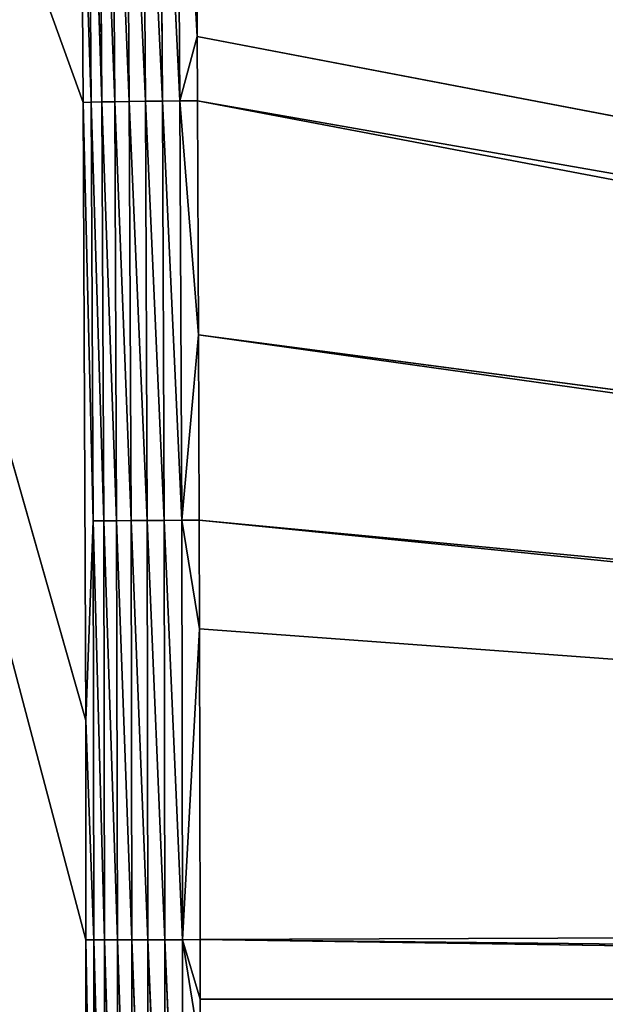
# Model space of a CAD drawing. Extents: x 0 to 500, y 0 to 420.
# Tile 65 of 256: x 59 to 80, y 200 to 236. Entities that reach past the tile are written whole.
import ezdxf

# ---------------------------------------------------------------- set-up
doc = ezdxf.new("R2010")
doc.units = 0
doc.header["$LTSCALE"] = 25.4
doc.layers.get('0').update_dxf_attribs({"linetype": 'CONTINUOUS'})

# ---------------------------------------------------------------- blocks, each defined once
blk = doc.blocks.new('5902539864175_-_S_STL')
at = {"color": 0}
for p, q in [((61.116, 36.272, 209.791), (31.346, 100.113, 105.087)), ((31.346, 100.113, 105.087), (61.028, 36.461, 187.143)), ((61.125, 36.252, 217.824), (31.346, 100.113, 105.087)), ((61.116, 36.272, 209.791), (31.346, 100.113, 105.087)), ((31.346, 100.113, 105.087), (61.028, 36.461, 187.143)), ((61.125, 36.252, 217.824), (31.346, 100.113, 105.087)), ((61.322, 35.919, 187.134), (60.952, 36.622, 176.167)), ((61.028, 36.461, 187.143), (60.952, 36.622, 176.167)), ((61.322, 35.919, 187.134), (60.952, 36.622, 176.167)), ((61.028, 36.461, 187.143), (60.952, 36.622, 176.167)), ((61.392, 35.769, 202.477), (61.028, 36.461, 187.143)), ((61.116, 36.272, 209.791), (61.028, 36.461, 187.143)), ((61.392, 35.769, 202.477), (61.028, 36.461, 187.143)), ((61.322, 35.919, 187.134), (61.028, 36.461, 187.143)), ((61.116, 36.272, 209.791), (61.028, 36.461, 187.143)), ((61.322, 35.919, 187.134), (61.028, 36.461, 187.143)), ((61.071, 36.369, 244.505), (61.125, 36.252, 217.824)), ((61.071, 36.369, 244.505), (61.125, 36.252, 217.824)), ((61.42, 35.71, 217.824), (61.116, 36.272, 209.791)), ((61.392, 35.769, 202.477), (61.116, 36.272, 209.791)), ((61.392, 35.769, 202.477), (61.116, 36.272, 209.791)), ((61.125, 36.252, 217.824), (61.116, 36.272, 209.791)), ((61.42, 35.71, 217.824), (61.116, 36.272, 209.791)), ((61.125, 36.252, 217.824), (61.116, 36.272, 209.791)), ((61.404, 35.743, 233.173), (61.125, 36.252, 217.824)), ((61.404, 35.743, 233.173), (61.125, 36.252, 217.824)), ((61.42, 35.71, 217.824), (61.125, 36.252, 217.824)), ((61.42, 35.71, 217.824), (61.125, 36.252, 217.824)), ((61.322, 35.919, 187.134), (61.212, 36.156, 171.794)), ((61.212, 36.156, 171.794), (61.713, 35.38, 187.125)), ((61.212, 36.156, 171.794), (61.713, 35.38, 187.125)), ((61.322, 35.919, 187.134), (61.212, 36.156, 171.794)), ((61.392, 35.769, 202.477), (61.322, 35.919, 187.134)), ((61.322, 35.919, 187.134), (61.713, 35.38, 187.125)), ((61.322, 35.919, 187.134), (61.782, 35.23, 202.473)), ((61.322, 35.919, 187.134), (61.713, 35.38, 187.125)), ((61.322, 35.919, 187.134), (61.782, 35.23, 202.473)), ((61.392, 35.769, 202.477), (61.322, 35.919, 187.134)), ((61.42, 35.71, 217.824), (61.392, 35.769, 202.477)), ((61.392, 35.769, 202.477), (61.782, 35.23, 202.473)), ((61.392, 35.769, 202.477), (61.809, 35.172, 217.823)), ((61.392, 35.769, 202.477), (61.782, 35.23, 202.473)), ((61.392, 35.769, 202.477), (61.809, 35.172, 217.823)), ((61.42, 35.71, 217.824), (61.392, 35.769, 202.477)), ((61.404, 35.743, 233.173), (61.42, 35.71, 217.824)), ((61.404, 35.743, 233.173), (61.42, 35.71, 217.824)), ((61.42, 35.71, 217.824), (61.809, 35.172, 217.823)), ((61.42, 35.71, 217.824), (61.794, 35.204, 233.177)), ((61.42, 35.71, 217.824), (61.809, 35.172, 217.823)), ((61.42, 35.71, 217.824), (61.794, 35.204, 233.177)), ((61.603, 35.616, 171.781), (62.181, 34.889, 187.116)), ((61.603, 35.616, 171.781), (61.713, 35.38, 187.125)), ((61.603, 35.616, 171.781), (62.181, 34.889, 187.116)), ((61.603, 35.616, 171.781), (61.713, 35.38, 187.125)), ((61.713, 35.38, 187.125), (62.181, 34.889, 187.116)), ((61.713, 35.38, 187.125), (62.249, 34.74, 202.468)), ((61.713, 35.38, 187.125), (61.782, 35.23, 202.473)), ((61.713, 35.38, 187.125), (62.181, 34.889, 187.116)), ((61.713, 35.38, 187.125), (62.249, 34.74, 202.468)), ((61.713, 35.38, 187.125), (61.782, 35.23, 202.473)), ((61.782, 35.23, 202.473), (62.249, 34.74, 202.468)), ((61.782, 35.23, 202.473), (62.277, 34.681, 217.823)), ((61.782, 35.23, 202.473), (61.809, 35.172, 217.823)), ((61.782, 35.23, 202.473), (62.249, 34.74, 202.468)), ((61.782, 35.23, 202.473), (62.277, 34.681, 217.823)), ((61.782, 35.23, 202.473), (61.809, 35.172, 217.823)), ((61.809, 35.172, 217.823), (61.794, 35.204, 233.177)), ((61.809, 35.172, 217.823), (61.794, 35.204, 233.177)), ((61.809, 35.172, 217.823), (62.277, 34.681, 217.823)), ((61.809, 35.172, 217.823), (62.261, 34.714, 233.18)), ((61.809, 35.172, 217.823), (62.277, 34.681, 217.823)), ((61.809, 35.172, 217.823), (62.261, 34.714, 233.18)), ((62.071, 35.125, 171.768), (62.716, 34.462, 187.107)), ((62.071, 35.125, 171.768), (62.181, 34.889, 187.116)), ((62.071, 35.125, 171.768), (62.716, 34.462, 187.107)), ((62.071, 35.125, 171.768), (62.181, 34.889, 187.116)), ((62.181, 34.889, 187.116), (62.716, 34.462, 187.107)), ((62.181, 34.889, 187.116), (62.784, 34.313, 202.463)), ((62.181, 34.889, 187.116), (62.249, 34.74, 202.468)), ((62.181, 34.889, 187.116), (62.716, 34.462, 187.107)), ((62.181, 34.889, 187.116), (62.784, 34.313, 202.463)), ((62.181, 34.889, 187.116), (62.249, 34.74, 202.468)), ((62.249, 34.74, 202.468), (62.784, 34.313, 202.463)), ((62.249, 34.74, 202.468), (62.811, 34.254, 217.822)), ((62.249, 34.74, 202.468), (62.277, 34.681, 217.823)), ((62.249, 34.74, 202.468), (62.784, 34.313, 202.463)), ((62.249, 34.74, 202.468), (62.811, 34.254, 217.822)), ((62.249, 34.74, 202.468), (62.277, 34.681, 217.823)), ((62.277, 34.681, 217.823), (62.261, 34.714, 233.18)), ((62.277, 34.681, 217.823), (62.261, 34.714, 233.18)), ((62.277, 34.681, 217.823), (62.811, 34.254, 217.822)), ((62.277, 34.681, 217.823), (62.796, 34.287, 233.184)), ((62.277, 34.681, 217.823), (62.811, 34.254, 217.822)), ((62.277, 34.681, 217.823), (62.796, 34.287, 233.184)), ((62.607, 34.698, 171.755), (63.304, 34.112, 187.1)), ((62.607, 34.698, 171.755), (62.716, 34.462, 187.107)), ((62.607, 34.698, 171.755), (63.304, 34.112, 187.1)), ((62.607, 34.698, 171.755), (62.716, 34.462, 187.107)), ((62.716, 34.462, 187.107), (63.304, 34.112, 187.1)), ((62.716, 34.462, 187.107), (63.372, 33.963, 202.459)), ((62.716, 34.462, 187.107), (62.784, 34.313, 202.463)), ((62.716, 34.462, 187.107), (63.304, 34.112, 187.1)), ((62.716, 34.462, 187.107), (63.372, 33.963, 202.459)), ((62.716, 34.462, 187.107), (62.784, 34.313, 202.463)), ((62.784, 34.313, 202.463), (63.372, 33.963, 202.459)), ((62.784, 34.313, 202.463), (63.399, 33.904, 217.821)), ((62.784, 34.313, 202.463), (62.811, 34.254, 217.822)), ((62.784, 34.313, 202.463), (63.372, 33.963, 202.459)), ((62.784, 34.313, 202.463), (63.399, 33.904, 217.821)), ((62.784, 34.313, 202.463), (62.811, 34.254, 217.822)), ((62.811, 34.254, 217.822), (62.796, 34.287, 233.184)), ((62.811, 34.254, 217.822), (62.796, 34.287, 233.184)), ((63.197, 34.348, 171.744), (63.93, 33.848, 187.093)), ((63.197, 34.348, 171.744), (63.304, 34.112, 187.1)), ((63.197, 34.348, 171.744), (63.93, 33.848, 187.093)), ((63.197, 34.348, 171.744), (63.304, 34.112, 187.1)), ((62.811, 34.254, 217.822), (63.399, 33.904, 217.821)), ((62.811, 34.254, 217.822), (63.384, 33.937, 233.187)), ((62.811, 34.254, 217.822), (63.399, 33.904, 217.821)), ((62.811, 34.254, 217.822), (63.384, 33.937, 233.187)), ((63.304, 34.112, 187.1), (63.93, 33.848, 187.093)), ((63.304, 34.112, 187.1), (63.997, 33.698, 202.455)), ((63.304, 34.112, 187.1), (63.372, 33.963, 202.459)), ((63.304, 34.112, 187.1), (63.93, 33.848, 187.093)), ((63.304, 34.112, 187.1), (63.997, 33.698, 202.455)), ((63.304, 34.112, 187.1), (63.372, 33.963, 202.459)), ((63.372, 33.963, 202.459), (63.997, 33.698, 202.455)), ((63.372, 33.963, 202.459), (64.023, 33.64, 217.821)), ((63.372, 33.963, 202.459), (63.399, 33.904, 217.821)), ((63.372, 33.963, 202.459), (63.997, 33.698, 202.455)), ((63.372, 33.963, 202.459), (64.023, 33.64, 217.821)), ((63.372, 33.963, 202.459), (63.399, 33.904, 217.821)), ((63.399, 33.904, 217.821), (63.384, 33.937, 233.187)), ((63.399, 33.904, 217.821), (63.384, 33.937, 233.187)), ((63.823, 34.084, 171.734), (64.573, 33.673, 187.087)), ((63.823, 34.084, 171.734), (63.93, 33.848, 187.093)), ((63.823, 34.084, 171.734), (64.573, 33.673, 187.087)), ((63.823, 34.084, 171.734), (63.93, 33.848, 187.093)), ((63.399, 33.904, 217.821), (64.023, 33.64, 217.821)), ((63.399, 33.904, 217.821), (64.008, 33.672, 233.19)), ((63.399, 33.904, 217.821), (64.023, 33.64, 217.821)), ((63.399, 33.904, 217.821), (64.008, 33.672, 233.19)), ((63.93, 33.848, 187.093), (64.573, 33.673, 187.087)), ((63.93, 33.848, 187.093), (64.639, 33.523, 202.452)), ((63.93, 33.848, 187.093), (63.997, 33.698, 202.455)), ((63.93, 33.848, 187.093), (64.573, 33.673, 187.087)), ((63.93, 33.848, 187.093), (64.639, 33.523, 202.452)), ((63.93, 33.848, 187.093), (63.997, 33.698, 202.455)), ((63.997, 33.698, 202.455), (64.639, 33.523, 202.452)), ((63.997, 33.698, 202.455), (64.665, 33.465, 217.821)), ((63.997, 33.698, 202.455), (64.023, 33.64, 217.821)), ((63.997, 33.698, 202.455), (64.639, 33.523, 202.452)), ((63.997, 33.698, 202.455), (64.665, 33.465, 217.821)), ((63.997, 33.698, 202.455), (64.023, 33.64, 217.821)), ((64.023, 33.64, 217.821), (64.008, 33.672, 233.19)), ((64.023, 33.64, 217.821), (64.008, 33.672, 233.19)), ((64.023, 33.64, 217.821), (64.665, 33.465, 217.821)), ((64.023, 33.64, 217.821), (64.651, 33.497, 233.192)), ((64.023, 33.64, 217.821), (64.665, 33.465, 217.821)), ((64.023, 33.64, 217.821), (64.651, 33.497, 233.192)), ((64.467, 33.91, 171.725), (65.202, 33.617, 184.731)), ((64.467, 33.91, 171.725), (65.202, 33.617, 184.731)), ((64.467, 33.91, 171.725), (64.573, 33.673, 187.087)), ((64.467, 33.91, 171.725), (64.573, 33.673, 187.087)), ((65.257, 33.492, 195.656), (64.573, 33.673, 187.087)), ((64.573, 33.673, 187.087), (64.639, 33.523, 202.452)), ((64.573, 33.673, 187.087), (65.202, 33.617, 184.731)), ((64.573, 33.673, 187.087), (65.202, 33.617, 184.731)), ((64.573, 33.673, 187.087), (65.216, 33.587, 187.082)), ((64.573, 33.673, 187.087), (65.216, 33.587, 187.082)), ((65.257, 33.492, 195.656), (64.573, 33.673, 187.087)), ((64.573, 33.673, 187.087), (64.639, 33.523, 202.452)), ((65.202, 33.617, 184.731), (65.125, 33.791, 173.545)), ((65.202, 33.617, 184.731), (65.125, 33.791, 173.545)), ((65.216, 33.587, 187.082), (65.202, 33.617, 184.731)), ((65.202, 33.617, 184.731), (213.388, 23.068, 213.016)), ((65.202, 33.617, 184.731), (213.388, 23.068, 213.016)), ((65.216, 33.587, 187.082), (65.202, 33.617, 184.731)), ((65.257, 33.492, 195.656), (65.216, 33.587, 187.082)), ((65.216, 33.587, 187.082), (213.388, 23.068, 213.016)), ((65.216, 33.587, 187.082), (213.388, 23.068, 213.016)), ((65.216, 33.587, 187.082), (213.046, 23.068, 215.135)), ((65.216, 33.587, 187.082), (213.046, 23.068, 215.135)), ((65.257, 33.492, 195.656), (65.216, 33.587, 187.082)), ((65.292, 33.413, 206.426), (64.639, 33.523, 202.452)), ((64.639, 33.523, 202.452), (64.665, 33.465, 217.821)), ((65.282, 33.437, 202.449), (64.639, 33.523, 202.452)), ((65.292, 33.413, 206.426), (64.639, 33.523, 202.452)), ((65.282, 33.437, 202.449), (64.639, 33.523, 202.452)), ((65.257, 33.492, 195.656), (64.639, 33.523, 202.452)), ((65.257, 33.492, 195.656), (64.639, 33.523, 202.452)), ((64.639, 33.523, 202.452), (64.665, 33.465, 217.821)), ((64.665, 33.465, 217.821), (64.651, 33.497, 233.192)), ((64.665, 33.465, 217.821), (64.651, 33.497, 233.192)), ((65.308, 33.377, 220), (64.665, 33.465, 217.821)), ((64.665, 33.465, 217.821), (65.308, 33.377, 221.872)), ((64.665, 33.465, 217.821), (65.308, 33.377, 221.872)), ((65.308, 33.378, 217.82), (64.665, 33.465, 217.821)), ((65.308, 33.377, 220), (64.665, 33.465, 217.821)), ((65.308, 33.378, 217.82), (64.665, 33.465, 217.821)), ((65.292, 33.413, 206.426), (64.665, 33.465, 217.821)), ((65.292, 33.413, 206.426), (64.665, 33.465, 217.821)), ((65.282, 33.437, 202.449), (65.257, 33.492, 195.656)), ((65.257, 33.492, 195.656), (213.046, 23.068, 215.135)), ((65.257, 33.492, 195.656), (212.907, 23.068, 216.347)), ((65.257, 33.492, 195.656), (213.046, 23.068, 215.135)), ((65.257, 33.492, 195.656), (212.907, 23.068, 216.347)), ((65.282, 33.437, 202.449), (65.257, 33.492, 195.656)), ((65.292, 33.413, 206.426), (65.282, 33.437, 202.449)), ((65.282, 33.437, 202.449), (212.907, 23.068, 216.347)), ((65.282, 33.437, 202.449), (212.828, 23.068, 217.27)), ((65.282, 33.437, 202.449), (212.907, 23.068, 216.347)), ((65.282, 33.437, 202.449), (212.828, 23.068, 217.27)), ((65.292, 33.413, 206.426), (65.282, 33.437, 202.449)), ((65.308, 33.378, 217.82), (65.292, 33.413, 206.426)), ((65.292, 33.413, 206.426), (212.828, 23.068, 217.27)), ((65.308, 33.378, 217.82), (65.292, 33.413, 206.426)), ((65.292, 33.413, 206.426), (212.828, 23.068, 217.27)), ((65.308, 33.377, 220), (65.308, 33.378, 217.82)), ((212.732, 23.068, 219.415), (65.308, 33.378, 217.82)), ((212.828, 23.068, 217.27), (65.308, 33.378, 217.82)), ((212.728, 23.068, 220), (65.308, 33.378, 217.82)), ((65.308, 33.377, 220), (65.308, 33.378, 217.82)), ((212.728, 23.068, 220), (65.308, 33.378, 217.82)), ((212.732, 23.068, 219.415), (65.308, 33.378, 217.82)), ((212.828, 23.068, 217.27), (65.308, 33.378, 217.82)), ((65.308, 33.377, 221.872), (65.308, 33.377, 220)), ((212.728, 23.068, 220), (65.308, 33.377, 220)), ((65.308, 33.377, 221.872), (65.308, 33.377, 220)), ((212.728, 23.068, 220), (65.308, 33.377, 220))]:
    blk.add_line(p, q, dxfattribs=at)
mesh = blk.add_polyface(dxfattribs=at)
corners = [(31.346, 100.113, 105.087), (61.116, 36.272, 209.791), (61.028, 36.461, 187.143)]
mesh.append_faces([[corners[k] for k in face] for face in [(0, 1, 2)]], dxfattribs={"color": 0})
mesh = blk.add_polyface(dxfattribs=at)
corners = [(31.346, 100.113, 105.087), (61.125, 36.252, 217.824), (61.116, 36.272, 209.791)]
mesh.append_faces([[corners[k] for k in face] for face in [(0, 1, 2)]], dxfattribs={"color": 0})
mesh = blk.add_polyface(dxfattribs=at)
corners = [(31.346, 100.113, 105.087), (61.051, 36.41, 248.514), (61.071, 36.369, 244.505)]
mesh.append_faces([[corners[k] for k in face] for face in [(0, 1, 2)]], dxfattribs={"color": 0})
mesh = blk.add_polyface(dxfattribs=at)
corners = [(31.346, 100.113, 105.087), (61.028, 36.461, 187.143), (60.952, 36.622, 176.167)]
mesh.append_faces([[corners[k] for k in face] for face in [(0, 1, 2)]], dxfattribs={"color": 0})
mesh = blk.add_polyface(dxfattribs=at)
corners = [(31.346, 100.113, 384.122), (60.833, 36.878, 277.202), (31.346, 100.113, 105.087)]
mesh.append_faces([[corners[k] for k in face] for face in [(0, 1, 2)]], dxfattribs={"color": 0})
mesh = blk.add_polyface(dxfattribs=at)
corners = [(31.346, 100.113, 105.087), (60.833, 36.878, 277.202), (61.051, 36.41, 248.514)]
mesh.append_faces([[corners[k] for k in face] for face in [(0, 1, 2)]], dxfattribs={"color": 0})
mesh = blk.add_polyface(dxfattribs=at)
corners = [(31.346, 100.113, 105.087), (61.071, 36.369, 244.505), (61.125, 36.252, 217.824)]
mesh.append_faces([[corners[k] for k in face] for face in [(0, 1, 2)]], dxfattribs={"color": 0})
mesh = blk.add_polyface(dxfattribs=at)
corners = [(60.952, 36.622, 176.167), (61.322, 35.919, 187.134), (61.212, 36.156, 171.794)]
mesh.append_faces([[corners[k] for k in face] for face in [(0, 1, 2)]], dxfattribs={"color": 0})
mesh = blk.add_polyface(dxfattribs=at)
corners = [(60.952, 36.622, 176.167), (61.028, 36.461, 187.143), (61.322, 35.919, 187.134)]
mesh.append_faces([[corners[k] for k in face] for face in [(0, 1, 2)]], dxfattribs={"color": 0})
mesh = blk.add_polyface(dxfattribs=at)
corners = [(61.028, 36.461, 187.143), (61.116, 36.272, 209.791), (61.392, 35.769, 202.477)]
mesh.append_faces([[corners[k] for k in face] for face in [(0, 1, 2)]], dxfattribs={"color": 0})
mesh = blk.add_polyface(dxfattribs=at)
corners = [(61.028, 36.461, 187.143), (61.392, 35.769, 202.477), (61.322, 35.919, 187.134)]
mesh.append_faces([[corners[k] for k in face] for face in [(0, 1, 2)]], dxfattribs={"color": 0})
mesh = blk.add_polyface(dxfattribs=at)
corners = [(61.071, 36.369, 244.505), (61.404, 35.743, 233.173), (61.125, 36.252, 217.824)]
mesh.append_faces([[corners[k] for k in face] for face in [(0, 1, 2)]], dxfattribs={"color": 0})
mesh = blk.add_polyface(dxfattribs=at)
corners = [(61.116, 36.272, 209.791), (61.42, 35.71, 217.824), (61.392, 35.769, 202.477)]
mesh.append_faces([[corners[k] for k in face] for face in [(0, 1, 2)]], dxfattribs={"color": 0})
mesh = blk.add_polyface(dxfattribs=at)
corners = [(61.116, 36.272, 209.791), (61.125, 36.252, 217.824), (61.42, 35.71, 217.824)]
mesh.append_faces([[corners[k] for k in face] for face in [(0, 1, 2)]], dxfattribs={"color": 0})
mesh = blk.add_polyface(dxfattribs=at)
corners = [(61.125, 36.252, 217.824), (61.404, 35.743, 233.173), (61.42, 35.71, 217.824)]
mesh.append_faces([[corners[k] for k in face] for face in [(0, 1, 2)]], dxfattribs={"color": 0})
mesh = blk.add_polyface(dxfattribs=at)
corners = [(61.212, 36.156, 171.794), (61.713, 35.38, 187.125), (61.603, 35.616, 171.781)]
mesh.append_faces([[corners[k] for k in face] for face in [(0, 1, 2)]], dxfattribs={"color": 0})
mesh = blk.add_polyface(dxfattribs=at)
corners = [(61.212, 36.156, 171.794), (61.322, 35.919, 187.134), (61.713, 35.38, 187.125)]
mesh.append_faces([[corners[k] for k in face] for face in [(0, 1, 2)]], dxfattribs={"color": 0})
mesh = blk.add_polyface(dxfattribs=at)
corners = [(61.322, 35.919, 187.134), (61.782, 35.23, 202.473), (61.713, 35.38, 187.125)]
mesh.append_faces([[corners[k] for k in face] for face in [(0, 1, 2)]], dxfattribs={"color": 0})
mesh = blk.add_polyface(dxfattribs=at)
corners = [(61.322, 35.919, 187.134), (61.392, 35.769, 202.477), (61.782, 35.23, 202.473)]
mesh.append_faces([[corners[k] for k in face] for face in [(0, 1, 2)]], dxfattribs={"color": 0})
mesh = blk.add_polyface(dxfattribs=at)
corners = [(61.392, 35.769, 202.477), (61.809, 35.172, 217.823), (61.782, 35.23, 202.473)]
mesh.append_faces([[corners[k] for k in face] for face in [(0, 1, 2)]], dxfattribs={"color": 0})
mesh = blk.add_polyface(dxfattribs=at)
corners = [(61.392, 35.769, 202.477), (61.42, 35.71, 217.824), (61.809, 35.172, 217.823)]
mesh.append_faces([[corners[k] for k in face] for face in [(0, 1, 2)]], dxfattribs={"color": 0})
mesh = blk.add_polyface(dxfattribs=at)
corners = [(61.404, 35.743, 233.173), (61.794, 35.204, 233.177), (61.42, 35.71, 217.824)]
mesh.append_faces([[corners[k] for k in face] for face in [(0, 1, 2)]], dxfattribs={"color": 0})
mesh = blk.add_polyface(dxfattribs=at)
corners = [(61.42, 35.71, 217.824), (61.794, 35.204, 233.177), (61.809, 35.172, 217.823)]
mesh.append_faces([[corners[k] for k in face] for face in [(0, 1, 2)]], dxfattribs={"color": 0})
mesh = blk.add_polyface(dxfattribs=at)
corners = [(61.603, 35.616, 171.781), (62.181, 34.889, 187.116), (62.071, 35.125, 171.768)]
mesh.append_faces([[corners[k] for k in face] for face in [(0, 1, 2)]], dxfattribs={"color": 0})
mesh = blk.add_polyface(dxfattribs=at)
corners = [(61.603, 35.616, 171.781), (61.713, 35.38, 187.125), (62.181, 34.889, 187.116)]
mesh.append_faces([[corners[k] for k in face] for face in [(0, 1, 2)]], dxfattribs={"color": 0})
mesh = blk.add_polyface(dxfattribs=at)
corners = [(61.713, 35.38, 187.125), (62.249, 34.74, 202.468), (62.181, 34.889, 187.116)]
mesh.append_faces([[corners[k] for k in face] for face in [(0, 1, 2)]], dxfattribs={"color": 0})
mesh = blk.add_polyface(dxfattribs=at)
corners = [(61.713, 35.38, 187.125), (61.782, 35.23, 202.473), (62.249, 34.74, 202.468)]
mesh.append_faces([[corners[k] for k in face] for face in [(0, 1, 2)]], dxfattribs={"color": 0})
mesh = blk.add_polyface(dxfattribs=at)
corners = [(217.129, 23.068, 202.43), (217.918, 23.068, 201.027), (64.511, 35.531, 110.308)]
mesh.append_faces([[corners[k] for k in face] for face in [(0, 1, 2)]], dxfattribs={"color": 0})
mesh = blk.add_polyface(dxfattribs=at)
corners = [(216.879, 23.068, 202.905), (217.129, 23.068, 202.43), (64.511, 35.531, 110.308)]
mesh.append_faces([[corners[k] for k in face] for face in [(0, 1, 2)]], dxfattribs={"color": 0})
mesh = blk.add_polyface(dxfattribs=at)
corners = [(216.879, 23.068, 202.905), (64.511, 35.531, 110.308), (64.56, 35.065, 123.96)]
mesh.append_faces([[corners[k] for k in face] for face in [(0, 1, 2)]], dxfattribs={"color": 0})
mesh = blk.add_polyface(dxfattribs=at)
corners = [(217.918, 23.068, 201.027), (80.752, 34.562, 110.381), (64.511, 35.531, 110.308)]
mesh.append_faces([[corners[k] for k in face] for face in [(0, 1, 2)]], dxfattribs={"color": 0})
mesh = blk.add_polyface(dxfattribs=at)
corners = [(61.782, 35.23, 202.473), (62.277, 34.681, 217.823), (62.249, 34.74, 202.468)]
mesh.append_faces([[corners[k] for k in face] for face in [(0, 1, 2)]], dxfattribs={"color": 0})
mesh = blk.add_polyface(dxfattribs=at)
corners = [(61.782, 35.23, 202.473), (61.809, 35.172, 217.823), (62.277, 34.681, 217.823)]
mesh.append_faces([[corners[k] for k in face] for face in [(0, 1, 2)]], dxfattribs={"color": 0})
mesh = blk.add_polyface(dxfattribs=at)
corners = [(61.794, 35.204, 233.177), (62.261, 34.714, 233.18), (61.809, 35.172, 217.823)]
mesh.append_faces([[corners[k] for k in face] for face in [(0, 1, 2)]], dxfattribs={"color": 0})
mesh = blk.add_polyface(dxfattribs=at)
corners = [(61.809, 35.172, 217.823), (62.261, 34.714, 233.18), (62.277, 34.681, 217.823)]
mesh.append_faces([[corners[k] for k in face] for face in [(0, 1, 2)]], dxfattribs={"color": 0})
mesh = blk.add_polyface(dxfattribs=at)
corners = [(62.716, 34.462, 187.107), (62.607, 34.698, 171.755), (62.071, 35.125, 171.768)]
mesh.append_faces([[corners[k] for k in face] for face in [(0, 1, 2)]], dxfattribs={"color": 0})
mesh = blk.add_polyface(dxfattribs=at)
corners = [(62.181, 34.889, 187.116), (62.716, 34.462, 187.107), (62.071, 35.125, 171.768)]
mesh.append_faces([[corners[k] for k in face] for face in [(0, 1, 2)]], dxfattribs={"color": 0})
mesh = blk.add_polyface(dxfattribs=at)
corners = [(216.879, 23.068, 202.905), (64.56, 35.065, 123.96), (64.747, 34.645, 137.399)]
mesh.append_faces([[corners[k] for k in face] for face in [(0, 1, 2)]], dxfattribs={"color": 0})
mesh = blk.add_polyface(dxfattribs=at)
corners = [(62.784, 34.313, 202.463), (62.716, 34.462, 187.107), (62.181, 34.889, 187.116)]
mesh.append_faces([[corners[k] for k in face] for face in [(0, 1, 2)]], dxfattribs={"color": 0})
mesh = blk.add_polyface(dxfattribs=at)
corners = [(62.249, 34.74, 202.468), (62.784, 34.313, 202.463), (62.181, 34.889, 187.116)]
mesh.append_faces([[corners[k] for k in face] for face in [(0, 1, 2)]], dxfattribs={"color": 0})
mesh = blk.add_polyface(dxfattribs=at)
corners = [(62.811, 34.254, 217.822), (62.784, 34.313, 202.463), (62.249, 34.74, 202.468)]
mesh.append_faces([[corners[k] for k in face] for face in [(0, 1, 2)]], dxfattribs={"color": 0})
mesh = blk.add_polyface(dxfattribs=at)
corners = [(62.277, 34.681, 217.823), (62.811, 34.254, 217.822), (62.249, 34.74, 202.468)]
mesh.append_faces([[corners[k] for k in face] for face in [(0, 1, 2)]], dxfattribs={"color": 0})
mesh = blk.add_polyface(dxfattribs=at)
corners = [(62.796, 34.287, 233.184), (62.277, 34.681, 217.823), (62.261, 34.714, 233.18)]
mesh.append_faces([[corners[k] for k in face] for face in [(0, 1, 2)]], dxfattribs={"color": 0})
mesh = blk.add_polyface(dxfattribs=at)
corners = [(62.796, 34.287, 233.184), (62.811, 34.254, 217.822), (62.277, 34.681, 217.823)]
mesh.append_faces([[corners[k] for k in face] for face in [(0, 1, 2)]], dxfattribs={"color": 0})
mesh = blk.add_polyface(dxfattribs=at)
corners = [(63.304, 34.112, 187.1), (63.197, 34.348, 171.744), (62.607, 34.698, 171.755)]
mesh.append_faces([[corners[k] for k in face] for face in [(0, 1, 2)]], dxfattribs={"color": 0})
mesh = blk.add_polyface(dxfattribs=at)
corners = [(62.716, 34.462, 187.107), (63.304, 34.112, 187.1), (62.607, 34.698, 171.755)]
mesh.append_faces([[corners[k] for k in face] for face in [(0, 1, 2)]], dxfattribs={"color": 0})
mesh = blk.add_polyface(dxfattribs=at)
corners = [(215.565, 23.068, 205.736), (64.747, 34.645, 137.399), (64.793, 34.542, 141.004)]
mesh.append_faces([[corners[k] for k in face] for face in [(0, 1, 2)]], dxfattribs={"color": 0})
mesh = blk.add_polyface(dxfattribs=at)
corners = [(215.95, 23.068, 204.84), (216.879, 23.068, 202.905), (64.747, 34.645, 137.399)]
mesh.append_faces([[corners[k] for k in face] for face in [(0, 1, 2)]], dxfattribs={"color": 0})
mesh = blk.add_polyface(dxfattribs=at)
corners = [(215.565, 23.068, 205.736), (215.95, 23.068, 204.84), (64.747, 34.645, 137.399)]
mesh.append_faces([[corners[k] for k in face] for face in [(0, 1, 2)]], dxfattribs={"color": 0})
mesh = blk.add_polyface(dxfattribs=at)
corners = [(63.372, 33.963, 202.459), (63.304, 34.112, 187.1), (62.716, 34.462, 187.107)]
mesh.append_faces([[corners[k] for k in face] for face in [(0, 1, 2)]], dxfattribs={"color": 0})
mesh = blk.add_polyface(dxfattribs=at)
corners = [(62.784, 34.313, 202.463), (63.372, 33.963, 202.459), (62.716, 34.462, 187.107)]
mesh.append_faces([[corners[k] for k in face] for face in [(0, 1, 2)]], dxfattribs={"color": 0})
mesh = blk.add_polyface(dxfattribs=at)
corners = [(63.399, 33.904, 217.821), (63.372, 33.963, 202.459), (62.784, 34.313, 202.463)]
mesh.append_faces([[corners[k] for k in face] for face in [(0, 1, 2)]], dxfattribs={"color": 0})
mesh = blk.add_polyface(dxfattribs=at)
corners = [(62.811, 34.254, 217.822), (63.399, 33.904, 217.821), (62.784, 34.313, 202.463)]
mesh.append_faces([[corners[k] for k in face] for face in [(0, 1, 2)]], dxfattribs={"color": 0})
mesh = blk.add_polyface(dxfattribs=at)
corners = [(63.384, 33.937, 233.187), (62.811, 34.254, 217.822), (62.796, 34.287, 233.184)]
mesh.append_faces([[corners[k] for k in face] for face in [(0, 1, 2)]], dxfattribs={"color": 0})
mesh = blk.add_polyface(dxfattribs=at)
corners = [(63.93, 33.848, 187.093), (63.823, 34.084, 171.734), (63.197, 34.348, 171.744)]
mesh.append_faces([[corners[k] for k in face] for face in [(0, 1, 2)]], dxfattribs={"color": 0})
mesh = blk.add_polyface(dxfattribs=at)
corners = [(63.304, 34.112, 187.1), (63.93, 33.848, 187.093), (63.197, 34.348, 171.744)]
mesh.append_faces([[corners[k] for k in face] for face in [(0, 1, 2)]], dxfattribs={"color": 0})
mesh = blk.add_polyface(dxfattribs=at)
corners = [(215.134, 23.068, 206.825), (64.793, 34.542, 141.004), (64.898, 34.304, 149.85)]
mesh.append_faces([[corners[k] for k in face] for face in [(0, 1, 2)]], dxfattribs={"color": 0})
mesh = blk.add_polyface(dxfattribs=at)
corners = [(215.134, 23.068, 206.825), (215.565, 23.068, 205.736), (64.793, 34.542, 141.004)]
mesh.append_faces([[corners[k] for k in face] for face in [(0, 1, 2)]], dxfattribs={"color": 0})
mesh = blk.add_polyface(dxfattribs=at)
corners = [(215.134, 23.068, 206.825), (64.898, 34.304, 149.85), (65.024, 34.021, 161.848)]
mesh.append_faces([[corners[k] for k in face] for face in [(0, 1, 2)]], dxfattribs={"color": 0})
mesh = blk.add_polyface(dxfattribs=at)
corners = [(63.384, 33.937, 233.187), (63.399, 33.904, 217.821), (62.811, 34.254, 217.822)]
mesh.append_faces([[corners[k] for k in face] for face in [(0, 1, 2)]], dxfattribs={"color": 0})
mesh = blk.add_polyface(dxfattribs=at)
corners = [(63.997, 33.698, 202.455), (63.93, 33.848, 187.093), (63.304, 34.112, 187.1)]
mesh.append_faces([[corners[k] for k in face] for face in [(0, 1, 2)]], dxfattribs={"color": 0})
mesh = blk.add_polyface(dxfattribs=at)
corners = [(63.372, 33.963, 202.459), (63.997, 33.698, 202.455), (63.304, 34.112, 187.1)]
mesh.append_faces([[corners[k] for k in face] for face in [(0, 1, 2)]], dxfattribs={"color": 0})
mesh = blk.add_polyface(dxfattribs=at)
corners = [(64.023, 33.64, 217.821), (63.997, 33.698, 202.455), (63.372, 33.963, 202.459)]
mesh.append_faces([[corners[k] for k in face] for face in [(0, 1, 2)]], dxfattribs={"color": 0})
mesh = blk.add_polyface(dxfattribs=at)
corners = [(63.399, 33.904, 217.821), (64.023, 33.64, 217.821), (63.372, 33.963, 202.459)]
mesh.append_faces([[corners[k] for k in face] for face in [(0, 1, 2)]], dxfattribs={"color": 0})
mesh = blk.add_polyface(dxfattribs=at)
corners = [(64.008, 33.672, 233.19), (63.399, 33.904, 217.821), (63.384, 33.937, 233.187)]
mesh.append_faces([[corners[k] for k in face] for face in [(0, 1, 2)]], dxfattribs={"color": 0})
mesh = blk.add_polyface(dxfattribs=at)
corners = [(64.573, 33.673, 187.087), (64.467, 33.91, 171.725), (63.823, 34.084, 171.734)]
mesh.append_faces([[corners[k] for k in face] for face in [(0, 1, 2)]], dxfattribs={"color": 0})
mesh = blk.add_polyface(dxfattribs=at)
corners = [(63.93, 33.848, 187.093), (64.573, 33.673, 187.087), (63.823, 34.084, 171.734)]
mesh.append_faces([[corners[k] for k in face] for face in [(0, 1, 2)]], dxfattribs={"color": 0})
mesh = blk.add_polyface(dxfattribs=at)
corners = [(214.333, 23.068, 209.18), (214.433, 23.068, 208.854), (65.024, 34.021, 161.848)]
mesh.append_faces([[corners[k] for k in face] for face in [(0, 1, 2)]], dxfattribs={"color": 0})
mesh = blk.add_polyface(dxfattribs=at)
corners = [(214.433, 23.068, 208.854), (215.134, 23.068, 206.825), (65.024, 34.021, 161.848)]
mesh.append_faces([[corners[k] for k in face] for face in [(0, 1, 2)]], dxfattribs={"color": 0})
mesh = blk.add_polyface(dxfattribs=at)
corners = [(214.333, 23.068, 209.18), (65.024, 34.021, 161.848), (65.111, 33.824, 171.718)]
mesh.append_faces([[corners[k] for k in face] for face in [(0, 1, 2)]], dxfattribs={"color": 0})
mesh = blk.add_polyface(dxfattribs=at)
corners = [(64.008, 33.672, 233.19), (64.023, 33.64, 217.821), (63.399, 33.904, 217.821)]
mesh.append_faces([[corners[k] for k in face] for face in [(0, 1, 2)]], dxfattribs={"color": 0})
mesh = blk.add_polyface(dxfattribs=at)
corners = [(64.639, 33.523, 202.452), (64.573, 33.673, 187.087), (63.93, 33.848, 187.093)]
mesh.append_faces([[corners[k] for k in face] for face in [(0, 1, 2)]], dxfattribs={"color": 0})
mesh = blk.add_polyface(dxfattribs=at)
corners = [(63.997, 33.698, 202.455), (64.639, 33.523, 202.452), (63.93, 33.848, 187.093)]
mesh.append_faces([[corners[k] for k in face] for face in [(0, 1, 2)]], dxfattribs={"color": 0})
mesh = blk.add_polyface(dxfattribs=at)
corners = [(64.665, 33.465, 217.821), (64.639, 33.523, 202.452), (63.997, 33.698, 202.455)]
mesh.append_faces([[corners[k] for k in face] for face in [(0, 1, 2)]], dxfattribs={"color": 0})
mesh = blk.add_polyface(dxfattribs=at)
corners = [(64.023, 33.64, 217.821), (64.665, 33.465, 217.821), (63.997, 33.698, 202.455)]
mesh.append_faces([[corners[k] for k in face] for face in [(0, 1, 2)]], dxfattribs={"color": 0})
mesh = blk.add_polyface(dxfattribs=at)
corners = [(64.651, 33.497, 233.192), (64.023, 33.64, 217.821), (64.008, 33.672, 233.19)]
mesh.append_faces([[corners[k] for k in face] for face in [(0, 1, 2)]], dxfattribs={"color": 0})
mesh = blk.add_polyface(dxfattribs=at)
corners = [(64.651, 33.497, 233.192), (64.665, 33.465, 217.821), (64.023, 33.64, 217.821)]
mesh.append_faces([[corners[k] for k in face] for face in [(0, 1, 2)]], dxfattribs={"color": 0})
mesh = blk.add_polyface(dxfattribs=at)
corners = [(65.202, 33.617, 184.731), (65.125, 33.791, 173.545), (64.467, 33.91, 171.725)]
mesh.append_faces([[corners[k] for k in face] for face in [(0, 1, 2)]], dxfattribs={"color": 0})
mesh = blk.add_polyface(dxfattribs=at)
corners = [(64.573, 33.673, 187.087), (65.202, 33.617, 184.731), (64.467, 33.91, 171.725)]
mesh.append_faces([[corners[k] for k in face] for face in [(0, 1, 2)]], dxfattribs={"color": 0})
mesh = blk.add_polyface(dxfattribs=at)
corners = [(64.639, 33.523, 202.452), (65.257, 33.492, 195.656), (64.573, 33.673, 187.087)]
mesh.append_faces([[corners[k] for k in face] for face in [(0, 1, 2)]], dxfattribs={"color": 0})
mesh = blk.add_polyface(dxfattribs=at)
corners = [(64.573, 33.673, 187.087), (65.216, 33.587, 187.082), (65.202, 33.617, 184.731)]
mesh.append_faces([[corners[k] for k in face] for face in [(0, 1, 2)]], dxfattribs={"color": 0})
mesh = blk.add_polyface(dxfattribs=at)
corners = [(65.257, 33.492, 195.656), (65.216, 33.587, 187.082), (64.573, 33.673, 187.087)]
mesh.append_faces([[corners[k] for k in face] for face in [(0, 1, 2)]], dxfattribs={"color": 0})
mesh = blk.add_polyface(dxfattribs=at)
corners = [(213.851, 23.068, 210.92), (65.111, 33.824, 171.718), (65.125, 33.791, 173.545)]
mesh.append_faces([[corners[k] for k in face] for face in [(0, 1, 2)]], dxfattribs={"color": 0})
mesh = blk.add_polyface(dxfattribs=at)
corners = [(213.851, 23.068, 210.92), (214.333, 23.068, 209.18), (65.111, 33.824, 171.718)]
mesh.append_faces([[corners[k] for k in face] for face in [(0, 1, 2)]], dxfattribs={"color": 0})
mesh = blk.add_polyface(dxfattribs=at)
corners = [(213.388, 23.068, 213.016), (65.125, 33.791, 173.545), (65.202, 33.617, 184.731)]
mesh.append_faces([[corners[k] for k in face] for face in [(0, 1, 2)]], dxfattribs={"color": 0})
mesh = blk.add_polyface(dxfattribs=at)
corners = [(213.388, 23.068, 213.016), (213.444, 23.068, 212.729), (65.125, 33.791, 173.545)]
mesh.append_faces([[corners[k] for k in face] for face in [(0, 1, 2)]], dxfattribs={"color": 0})
mesh = blk.add_polyface(dxfattribs=at)
corners = [(213.444, 23.068, 212.729), (213.851, 23.068, 210.92), (65.125, 33.791, 173.545)]
mesh.append_faces([[corners[k] for k in face] for face in [(0, 1, 2)]], dxfattribs={"color": 0})
mesh = blk.add_polyface(dxfattribs=at)
corners = [(213.388, 23.068, 213.016), (65.202, 33.617, 184.731), (65.216, 33.587, 187.082)]
mesh.append_faces([[corners[k] for k in face] for face in [(0, 1, 2)]], dxfattribs={"color": 0})
mesh = blk.add_polyface(dxfattribs=at)
corners = [(213.046, 23.068, 215.135), (213.388, 23.068, 213.016), (65.216, 33.587, 187.082)]
mesh.append_faces([[corners[k] for k in face] for face in [(0, 1, 2)]], dxfattribs={"color": 0})
mesh = blk.add_polyface(dxfattribs=at)
corners = [(213.046, 23.068, 215.135), (65.216, 33.587, 187.082), (65.257, 33.492, 195.656)]
mesh.append_faces([[corners[k] for k in face] for face in [(0, 1, 2)]], dxfattribs={"color": 0})
mesh = blk.add_polyface(dxfattribs=at)
corners = [(64.665, 33.465, 217.821), (65.292, 33.413, 206.426), (64.639, 33.523, 202.452)]
mesh.append_faces([[corners[k] for k in face] for face in [(0, 1, 2)]], dxfattribs={"color": 0})
mesh = blk.add_polyface(dxfattribs=at)
corners = [(65.292, 33.413, 206.426), (65.282, 33.437, 202.449), (64.639, 33.523, 202.452)]
mesh.append_faces([[corners[k] for k in face] for face in [(0, 1, 2)]], dxfattribs={"color": 0})
mesh = blk.add_polyface(dxfattribs=at)
corners = [(64.639, 33.523, 202.452), (65.282, 33.437, 202.449), (65.257, 33.492, 195.656)]
mesh.append_faces([[corners[k] for k in face] for face in [(0, 1, 2)]], dxfattribs={"color": 0})
mesh = blk.add_polyface(dxfattribs=at)
corners = [(64.651, 33.497, 233.192), (65.308, 33.377, 221.872), (64.665, 33.465, 217.821)]
mesh.append_faces([[corners[k] for k in face] for face in [(0, 1, 2)]], dxfattribs={"color": 0})
mesh = blk.add_polyface(dxfattribs=at)
corners = [(65.308, 33.377, 221.872), (65.308, 33.377, 220), (64.665, 33.465, 217.821)]
mesh.append_faces([[corners[k] for k in face] for face in [(0, 1, 2)]], dxfattribs={"color": 0})
mesh = blk.add_polyface(dxfattribs=at)
corners = [(65.308, 33.377, 220), (65.308, 33.378, 217.82), (64.665, 33.465, 217.821)]
mesh.append_faces([[corners[k] for k in face] for face in [(0, 1, 2)]], dxfattribs={"color": 0})
mesh = blk.add_polyface(dxfattribs=at)
corners = [(64.665, 33.465, 217.821), (65.308, 33.378, 217.82), (65.292, 33.413, 206.426)]
mesh.append_faces([[corners[k] for k in face] for face in [(0, 1, 2)]], dxfattribs={"color": 0})
mesh = blk.add_polyface(dxfattribs=at)
corners = [(212.907, 23.068, 216.347), (213.046, 23.068, 215.135), (65.257, 33.492, 195.656)]
mesh.append_faces([[corners[k] for k in face] for face in [(0, 1, 2)]], dxfattribs={"color": 0})
mesh = blk.add_polyface(dxfattribs=at)
corners = [(212.907, 23.068, 216.347), (65.257, 33.492, 195.656), (65.282, 33.437, 202.449)]
mesh.append_faces([[corners[k] for k in face] for face in [(0, 1, 2)]], dxfattribs={"color": 0})
mesh = blk.add_polyface(dxfattribs=at)
corners = [(212.828, 23.068, 217.27), (212.907, 23.068, 216.347), (65.282, 33.437, 202.449)]
mesh.append_faces([[corners[k] for k in face] for face in [(0, 1, 2)]], dxfattribs={"color": 0})
mesh = blk.add_polyface(dxfattribs=at)
corners = [(212.828, 23.068, 217.27), (65.282, 33.437, 202.449), (65.292, 33.413, 206.426)]
mesh.append_faces([[corners[k] for k in face] for face in [(0, 1, 2)]], dxfattribs={"color": 0})
mesh = blk.add_polyface(dxfattribs=at)
corners = [(65.308, 33.378, 217.82), (212.828, 23.068, 217.27), (65.292, 33.413, 206.426)]
mesh.append_faces([[corners[k] for k in face] for face in [(0, 1, 2)]], dxfattribs={"color": 0})
mesh = blk.add_polyface(dxfattribs=at)
corners = [(212.732, 23.068, 219.415), (212.828, 23.068, 217.27), (65.308, 33.378, 217.82)]
mesh.append_faces([[corners[k] for k in face] for face in [(0, 1, 2)]], dxfattribs={"color": 0})
mesh = blk.add_polyface(dxfattribs=at)
corners = [(212.728, 23.068, 220), (65.308, 33.378, 217.82), (65.308, 33.377, 220)]
mesh.append_faces([[corners[k] for k in face] for face in [(0, 1, 2)]], dxfattribs={"color": 0})
mesh = blk.add_polyface(dxfattribs=at)
corners = [(212.728, 23.068, 220), (212.732, 23.068, 219.415), (65.308, 33.378, 217.82)]
mesh.append_faces([[corners[k] for k in face] for face in [(0, 1, 2)]], dxfattribs={"color": 0})
mesh = blk.add_polyface(dxfattribs=at)
corners = [(65.308, 33.377, 221.872), (212.73, 23.068, 220.378), (212.728, 23.068, 220)]
mesh.append_faces([[corners[k] for k in face] for face in [(0, 1, 2)]], dxfattribs={"color": 0})
mesh = blk.add_polyface(dxfattribs=at)
corners = [(65.308, 33.377, 221.872), (212.728, 23.068, 220), (65.308, 33.377, 220)]
mesh.append_faces([[corners[k] for k in face] for face in [(0, 1, 2)]], dxfattribs={"color": 0})

msp = doc.modelspace()

# ---------------------------------------------------------------- block references
at = {"color": 254, "extrusion": (0, -1, -5.55112e-17)}
msp.add_blockref('5902539864175_-_S_STL', (0, 0, -420), dxfattribs=at)

doc.saveas('drawing.dxf')
